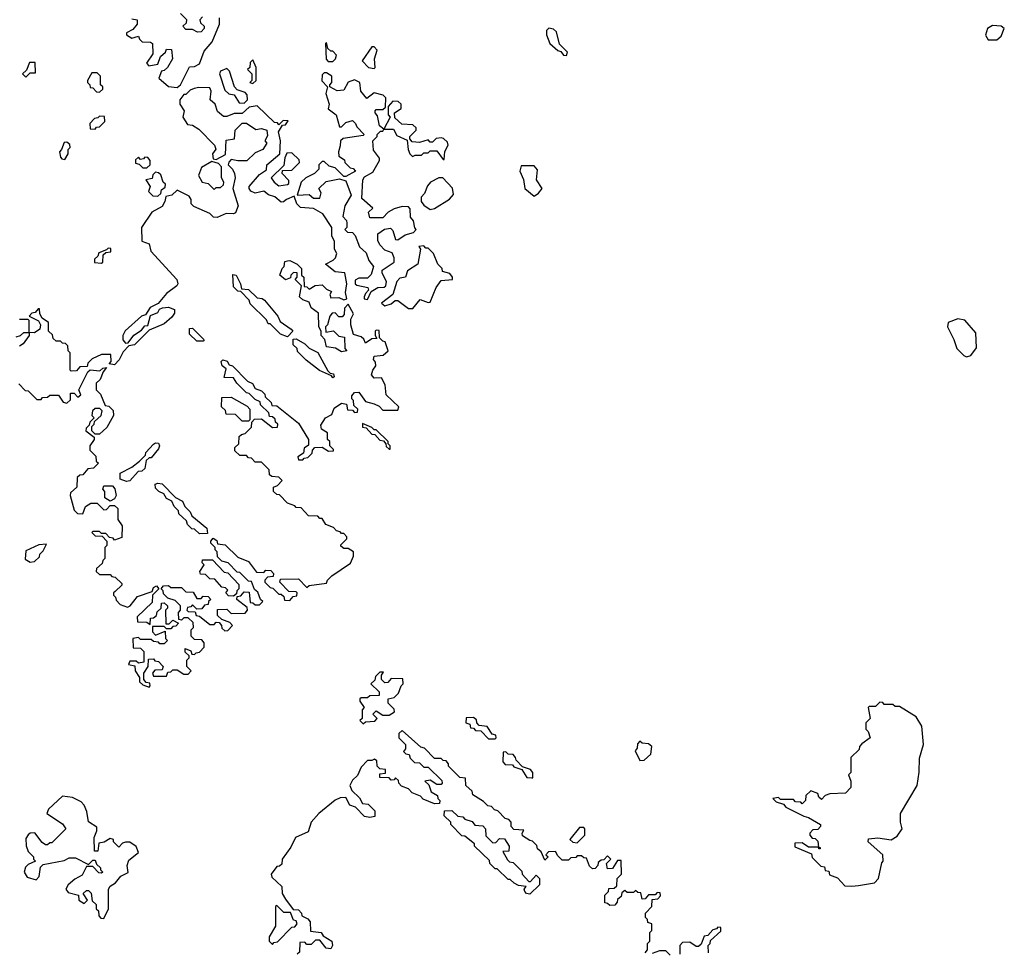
# Model space of a CAD drawing. Extents: x 2737958 to 2903317, y 894217 to 1030017.
# Tile 117 of 123: x 2819946 to 2824500, y 965674 to 969986. Entities that reach past the tile are written whole.
import ezdxf

# ---------------------------------------------------------------- set-up
doc = ezdxf.new("R2010")
doc.units = 0

msp = doc.modelspace()

# ---------------------------------------------------------------- linework, layer by layer
at = {"layer": '0CON05XD'}
for points in [[(2820675, 969672.5), (2820690, 969685), (2820731.7, 969768.3), (2820755, 969770), (2820778.3, 969781.7), (2820799.3, 969840.7), (2820836.1, 969883.9), (2820870, 969965), (2820870, 969995)], [(2820791.7, 969998.3), (2820780, 969985), (2820781.7, 969971.7), (2820800, 969955), (2820800, 969945), (2820785, 969930), (2820768.3, 969928.3), (2820745, 969940), (2820715, 969940), (2820700, 969955), (2820718.3, 969971.7), (2820720, 969985), (2820690, 970015)], [(2820465, 969990), (2820490, 969985), (2820490, 969965), (2820469.3, 969940.7), (2820440, 969925), (2820440, 969915), (2820465, 969900), (2820495, 969910), (2820500, 969895), (2820513, 969883), (2820551.7, 969881.7), (2820560, 969875), (2820561.7, 969828.3), (2820532.5, 969785), (2820543, 969773), (2820585, 969780), (2820597.5, 969815), (2820620, 969835), (2820625, 969850), (2820648.3, 969848.3), (2820652.5, 969805), (2820630, 969765), (2820615, 969750), (2820601.7, 969748.3), (2820590, 969715), (2820635, 969677.5), (2820675, 969672.5)], [(2824465, 969892.5), (2824485, 969910), (2824500, 969945), (2824486.1, 969956.1), (2824445, 969958.8), (2824422.5, 969945), (2824413.6, 969913.6), (2824425, 969892.5), (2824465, 969892.5)], [(2822475, 969820), (2822480, 969835), (2822443, 969873), (2822428.8, 969928.8), (2822415, 969942.5), (2822393, 969947), (2822382.5, 969935), (2822382.5, 969915), (2822397.5, 969875), (2822435, 969842.5), (2822448.3, 969838.3), (2822461.7, 969821.7), (2822475, 969820)], [(2821395, 969792.5), (2821407.5, 969805), (2821411.7, 969821.7), (2821395, 969840), (2821385, 969840), (2821371.7, 969851.7), (2821365, 969880), (2821360, 969875), (2821363, 969803), (2821373, 969793), (2821395, 969792.5)], [(2821585, 969760), (2821590, 969765), (2821587.5, 969805), (2821600, 969845), (2821585, 969860), (2821575, 969860), (2821530, 969795), (2821560, 969765), (2821585, 969760)], [(2819975, 969720), (2819995, 969740), (2820020, 969740), (2820018.3, 969788.3), (2819991.7, 969788.3), (2819978.3, 969751.7), (2819960, 969735), (2819975, 969720)], [(2821025, 969690), (2821040, 969705), (2821040, 969765), (2821025, 969800), (2821011.7, 969788.3), (2821010, 969765), (2821000, 969755), (2821020, 969735), (2821020, 969705), (2821010, 969695), (2821025, 969690)], [(2820315, 969650), (2820330, 969665), (2820330, 969675), (2820320, 969685), (2820320, 969725), (2820305, 969740), (2820280, 969740), (2820260, 969705), (2820260, 969695), (2820270, 969685), (2820271.7, 969671.7), (2820285, 969670), (2820301.7, 969651.7), (2820315, 969650)], [(2820985, 969600), (2821000, 969615), (2820998.3, 969638.3), (2820988.3, 969648.3), (2820951.7, 969661.7), (2820940, 969675), (2820917, 969747), (2820905, 969760), (2820875, 969747.5), (2820870, 969735), (2820895, 969660), (2820913, 969643), (2820938.3, 969638.3), (2820961.7, 969601.7), (2820985, 969600)], [(2821555, 968692.5), (2821571.7, 968728.3), (2821603, 968747), (2821631.7, 968748.3), (2821640, 968755), (2821642.5, 968775), (2821623, 968813), (2821623, 968827), (2821677.5, 968865), (2821677.5, 968885), (2821668.3, 968908.3), (2821635, 968920), (2821612.5, 968945), (2821602.5, 968965), (2821602.5, 968995), (2821633, 969017), (2821661.7, 969021.7), (2821671.7, 969011.7), (2821685, 968970), (2821695, 968967.5), (2821728.3, 968991.7), (2821768.3, 969001.7), (2821780, 969015), (2821773, 969023), (2821767.5, 969055), (2821753, 969073), (2821751.7, 969111.7), (2821745, 969120), (2821715, 969122.5), (2821678.3, 969111.7), (2821650, 969095), (2821625, 969070), (2821565, 969070), (2821560, 969095), (2821580, 969115), (2821528.3, 969158.3), (2821532.5, 969245), (2821540.7, 969259.3), (2821579.3, 969280.7), (2821610, 969335), (2821610, 969345), (2821583, 969383), (2821580, 969425), (2821600, 969445), (2821600, 969455), (2821615, 969470), (2821625, 969470), (2821630, 969480), (2821610, 969495), (2821601.7, 969541.7), (2821590, 969555), (2821590, 969565), (2821595, 969570), (2821625, 969570), (2821638.3, 969581.7), (2821640, 969625), (2821627, 969637), (2821585, 969647.5), (2821551.7, 969621.7), (2821523.3, 969655), (2821520, 969695), (2821495, 969707.5), (2821465, 969697.5), (2821445, 969660), (2821415, 969657.5), (2821380, 969675), (2821380, 969685), (2821390, 969695), (2821390, 969725), (2821365, 969740), (2821355, 969740), (2821345, 969730), (2821343, 969703), (2821370, 969675), (2821362.5, 969645), (2821377.5, 969595), (2821373, 969573), (2821410, 969545), (2821425, 969490), (2821435, 969490), (2821455, 969510), (2821485, 969520), (2821500, 969505), (2821505, 969490), (2821540, 969455), (2821535, 969450), (2821443, 969437), (2821430, 969425), (2821428.3, 969401.7), (2821420, 969375), (2821422.5, 969355), (2821448.3, 969338.3), (2821450, 969325), (2821475, 969300), (2821488.3, 969298.3), (2821500, 969285), (2821455, 969260), (2821445, 969260), (2821405, 969300), (2821378.3, 969308.3), (2821355, 969330), (2821345, 969330), (2821330, 969315), (2821330, 969295), (2821310, 969275), (2821270, 969255), (2821247.5, 969235), (2821230, 969175), (2821285, 969177.5), (2821305, 969160), (2821335, 969160), (2821340, 969185), (2821330, 969205), (2821363, 969237), (2821425, 969250), (2821455, 969240), (2821480, 969175), (2821450, 969125), (2821440, 969075), (2821457, 969057), (2821460, 969045), (2821460, 969025), (2821450, 969015), (2821463, 969003), (2821485, 969002.5), (2821498.3, 968988.3), (2821517.5, 968935), (2821548.3, 968908.3), (2821561.7, 968871.7), (2821582.5, 968845), (2821571.7, 968808.3), (2821555, 968790), (2821515, 968790), (2821498.3, 968781.7), (2821497.5, 968765), (2821505, 968757.5), (2821556.7, 968746.7), (2821560, 968735), (2821545, 968720), (2821540, 968705), (2821540, 968695), (2821555, 968692.5)], [(2820545, 966900), (2820550, 966905), (2820548.3, 966918.3), (2820531.7, 966921.7), (2820520, 966935), (2820520, 966965), (2820540, 966995), (2820541.7, 967028.3), (2820565, 967030), (2820571.7, 967021.7), (2820588.3, 967018.3), (2820610, 966995), (2820605, 966980), (2820571.7, 966978.3), (2820560, 966965), (2820565, 966950), (2820625, 966950), (2820631.7, 966968.3), (2820645, 966970), (2820655, 966980), (2820675, 966980), (2820705, 966960), (2820725, 966960), (2820740, 966975), (2820720, 966995), (2820720, 967025), (2820730, 967035), (2820730, 967045), (2820711.7, 967061.7), (2820711.7, 967078.3), (2820738.3, 967068.3), (2820741.7, 967051.7), (2820755, 967050), (2820761.7, 967058.3), (2820778.3, 967061.7), (2820800, 967085), (2820800, 967105), (2820788.3, 967118.3), (2820755, 967120), (2820740, 967135), (2820740, 967165), (2820750, 967175), (2820748.3, 967198.3), (2820725, 967220), (2820705, 967220), (2820695, 967210), (2820681.7, 967211.7), (2820680, 967245), (2820690, 967255), (2820690, 967275), (2820665, 967300), (2820631.7, 967311.7), (2820611.7, 967331.7), (2820610, 967345), (2820600, 967355), (2820611.7, 967368.3), (2820635, 967370), (2820645, 967360), (2820695, 967360), (2820715, 967340), (2820748.3, 967338.3), (2820765, 967310), (2820785, 967310), (2820795, 967320), (2820818.3, 967318.3), (2820830, 967305), (2820820, 967295), (2820818.3, 967281.7), (2820801.7, 967278.3), (2820788.3, 967261.7), (2820765, 967260), (2820745, 967280), (2820738.3, 967271.7), (2820721.7, 967268.3), (2820720, 967255), (2820725, 967250), (2820758.3, 967248.3), (2820761.7, 967231.7), (2820778.3, 967228.3), (2820825, 967190), (2820845, 967190), (2820855, 967200), (2820868.3, 967198.3), (2820880, 967185), (2820881.7, 967171.7), (2820895, 967160), (2820908.3, 967161.7), (2820930, 967185), (2820918.3, 967198.3), (2820881.7, 967211.7), (2820861.7, 967231.7), (2820861.7, 967258.3), (2820905, 967260), (2820925, 967240), (2820988.3, 967241.7), (2821000, 967255), (2820998.3, 967268.3), (2820950, 967305), (2820951.7, 967318.3), (2820968.3, 967321.7), (2820985, 967340), (2821008.3, 967338.3), (2821011.7, 967291.7), (2821025, 967290), (2821035, 967280), (2821055, 967280), (2821070, 967295), (2821060, 967305), (2821048.3, 967338.3), (2821031.7, 967351.7), (2821018.3, 967388.3), (2821005, 967390), (2820965, 967430), (2820951.7, 967431.7), (2820910, 967475), (2820881.7, 967481.7), (2820861.7, 967501.7), (2820860, 967525), (2820850, 967535), (2820850, 967545), (2820830, 967565), (2820830, 967575), (2820841.7, 967588.3), (2820858.3, 967578.3), (2820861.7, 967561.7), (2820897, 967557), (2820955, 967500), (2821005, 967480), (2821041.7, 967431.7), (2821075, 967430), (2821085, 967440), (2821108.3, 967438.3), (2821120, 967425), (2821118.3, 967411.7), (2821091.7, 967408.3), (2821080, 967395), (2821080, 967385), (2821105, 967360), (2821117, 967357), (2821145, 967330), (2821155, 967330), (2821168.3, 967318.3), (2821171.7, 967301.7), (2821195, 967300), (2821211.7, 967318.3), (2821228.3, 967321.7), (2821230, 967335), (2821225, 967340), (2821191.7, 967341.7), (2821150, 967385), (2821151.7, 967398.3), (2821235, 967400), (2821275, 967360), (2821285, 967370), (2821365, 967380), (2821370, 967395), (2821390, 967415), (2821476.4, 967473.6), (2821490, 967505), (2821490, 967525), (2821465, 967540), (2821445, 967540), (2821431.7, 967551.7), (2821431.7, 967558.3), (2821460, 967585), (2821460, 967595), (2821445, 967610), (2821435, 967610), (2821428.3, 967618.3), (2821411.7, 967621.7), (2821398.3, 967638.3), (2821361.7, 967651.7), (2821345, 967680), (2821335, 967680), (2821325, 967690), (2821281.7, 967691.7), (2821248.3, 967728.3), (2821225, 967730), (2821218.3, 967738.3), (2821185, 967750), (2821148.3, 967788.3), (2821135, 967790), (2821120, 967805), (2821120, 967825), (2821138.3, 967831.7), (2821160, 967855), (2821145, 967870), (2821113, 967873), (2821101.7, 967881.7), (2821100, 967905), (2821065, 967940), (2821035, 967940), (2821018.3, 967958.3), (2821005, 967960), (2820995, 967970), (2820965, 967970), (2820941.7, 967991.7), (2820941.7, 968008.3), (2820960, 968025), (2820961.7, 968058.3), (2820971.7, 968068.3), (2820988.3, 968071.7), (2821018.3, 968101.7), (2821020, 968125), (2821031.7, 968138.3), (2821065, 968140), (2821115, 968100), (2821138.3, 968101.7), (2821140, 968115), (2821130, 968125), (2821128.3, 968138.3), (2821115, 968150), (2821101.7, 968151.7), (2821098.3, 968168.3), (2821060, 968205), (2821058.3, 968218.3), (2821035, 968230), (2821007, 968257), (2820995, 968260), (2820950, 968305), (2820935, 968330), (2820891.7, 968331.7), (2820901.7, 968371.7), (2820882.5, 968385), (2820877.5, 968405), (2820885, 968412.5), (2820906.4, 968406.4), (2820915, 968390), (2820930, 968385), (2821000, 968315), (2821023, 968303), (2821035, 968280), (2821065, 968270), (2821080, 968255), (2821081.7, 968241.7), (2821110, 968215), (2821111.7, 968201.7), (2821135, 968200), (2821235, 968120), (2821282.5, 968045), (2821281.7, 968018.3), (2821262.5, 968005), (2821258.3, 967981.7), (2821232.5, 967965), (2821235, 967950), (2821255, 967950), (2821261.7, 967958.3), (2821278.3, 967961.7), (2821298.3, 967981.7), (2821300, 967995), (2821311.7, 968008.3), (2821345, 968010), (2821375, 967990), (2821398.3, 967991.7), (2821398.3, 967998.3), (2821380, 968015), (2821380, 968035), (2821370, 968045), (2821370, 968075), (2821341.7, 968091.7), (2821338.3, 968111.7), (2821360, 968145), (2821389.3, 968160.7), (2821400, 968190), (2821435, 968212.5), (2821458.3, 968208.3), (2821461.7, 968181.7), (2821485, 968180), (2821495, 968170), (2821508.3, 968171.7), (2821510, 968185), (2821491.7, 968201.7), (2821490, 968225), (2821482.5, 968232.5), (2821483, 968247), (2821495, 968262.5), (2821515, 968263.3), (2821545, 968220), (2821585, 968210), (2821608.3, 968198.3), (2821625, 968180), (2821695, 968180), (2821700, 968195), (2821641.7, 968251.7), (2821637, 968297), (2821619.3, 968329.3), (2821585, 968328.8), (2821573.8, 968343.8), (2821578.8, 968365), (2821593.3, 968385), (2821591.7, 968401.7), (2821582.5, 968415), (2821585, 968430), (2821627.5, 968435), (2821650, 968455), (2821637, 968497), (2821625, 968500), (2821610, 968515), (2821608.3, 968548.3), (2821595, 968550), (2821590, 968545), (2821590, 968525), (2821598.3, 968511.7), (2821575, 968510), (2821545, 968490), (2821538.3, 968508.3), (2821525, 968520), (2821490, 968530), (2821477.5, 968575), (2821478.3, 968601.7), (2821490, 968625), (2821465, 968670), (2821448.3, 968651.7), (2821447, 968623), (2821438.3, 968611.7), (2821421.7, 968611.7), (2821405, 968630), (2821391.7, 968628.3), (2821380, 968615), (2821370, 968575), (2821360, 968565), (2821361.7, 968541.7), (2821397, 968547), (2821423, 968523), (2821448.3, 968518.3), (2821450, 968465), (2821460, 968455), (2821435, 968450), (2821407, 968467), (2821365, 968472.5), (2821357, 968507), (2821340, 968525), (2821340, 968545), (2821330, 968565), (2821328.3, 968628.3), (2821293.6, 968653.6), (2821285, 968680), (2821255, 968690), (2821240, 968705), (2821250, 968755), (2821220, 968785), (2821230, 968795), (2821230, 968815), (2821213, 968817), (2821200, 968805), (2821198.3, 968791.7), (2821175, 968782.5), (2821150, 968805), (2821160, 968835), (2821170, 968845), (2821173, 968867), (2821185, 968870), (2821195, 968872.5), (2821230, 968855), (2821250, 968835), (2821250, 968805), (2821260, 968795), (2821261.7, 968751.7), (2821275, 968750), (2821285, 968740), (2821313, 968757), (2821345, 968760), (2821365, 968740), (2821388.3, 968728.3), (2821380, 968715), (2821385, 968700), (2821421.7, 968701.7), (2821445, 968690), (2821460, 968695), (2821452.5, 968725), (2821460, 968765), (2821450, 968815), (2821405, 968820), (2821360, 968855), (2821396.4, 968873.6), (2821407.5, 968885), (2821412.5, 968905), (2821402.5, 968925), (2821401.7, 968961.7), (2821390, 968985), (2821390, 969025), (2821348, 969088), (2821305, 969112.5), (2821245, 969117.5), (2821227.5, 969135), (2821215, 969170), (2821180, 969155), (2821167, 969143), (2821155, 969142.5), (2821126.1, 969166.1), (2821096.4, 969176.4), (2821075, 969192.5), (2821035, 969183.3), (2821015, 969192.5), (2821007.5, 969205), (2821007.5, 969215), (2821055, 969270), (2821088.3, 969291.7), (2821090, 969315), (2821150, 969365), (2821152.5, 969425), (2821143, 969467), (2821161.7, 969498.3), (2821175, 969500), (2821188.3, 969518.3), (2821165, 969520), (2821145, 969500), (2821138.3, 969508.3), (2821125, 969510), (2821045, 969587.5), (2821008.3, 969581.7), (2820975, 969552.5), (2820938.3, 969551.7), (2820905, 969537.5), (2820888.3, 969538.3), (2820860.7, 969560.7), (2820850, 969595), (2820827.5, 969615), (2820832.5, 969655), (2820825, 969670), (2820775, 969672.5), (2820753, 969667), (2820735, 969660), (2820715, 969640), (2820705, 969640), (2820687.5, 969615), (2820687.5, 969595), (2820707.5, 969565), (2820700, 969535), (2820721.7, 969501.7), (2820745, 969497.5), (2820775, 969480), (2820846.7, 969405)], [(2821910, 969340), (2821913, 969377), (2821927.5, 969405), (2821925, 969420), (2821907, 969437), (2821895, 969440), (2821873, 969437), (2821855, 969420), (2821845, 969420), (2821835, 969430), (2821795, 969417.5), (2821761.7, 969421.7), (2821750, 969435), (2821750, 969445), (2821780, 969475), (2821780, 969485), (2821765, 969500), (2821713, 969503), (2821681.7, 969531.7), (2821680, 969555), (2821710, 969575), (2821710, 969595), (2821697, 969607), (2821671.7, 969608.3), (2821650, 969585), (2821650, 969545), (2821660, 969535), (2821630, 969480), (2821675, 969480), (2821690.7, 969450.7), (2821738.3, 969428.3), (2821742.5, 969385), (2821750, 969365), (2821763, 969353), (2821775, 969360), (2821805, 969360), (2821815, 969370), (2821835, 969370), (2821845, 969380), (2821875, 969380), (2821905, 969340), (2821910, 969340)], [(2820295, 969480), (2820301.7, 969488.3), (2820315, 969490), (2820340, 969515), (2820338.3, 969538.3), (2820315, 969540), (2820308.3, 969531.7), (2820291.7, 969528.3), (2820270, 969505), (2820271.7, 969481.7), (2820295, 969480)], [(2820846.7, 969405), (2820853, 969387), (2820837.5, 969365), (2820841.7, 969341.7), (2820855, 969340), (2820898.3, 969361.7), (2820901.7, 969428.3), (2820940, 969435), (2820942.5, 969475), (2820975, 969507.5), (2820995, 969507.5), (2821038.3, 969478.3), (2821065, 969482.5), (2821090, 969475), (2821091.7, 969448.3), (2821080, 969425), (2821090, 969415), (2821070, 969385), (2821035, 969370), (2820997, 969333), (2820955, 969332.5), (2820925, 969340), (2820913, 969327), (2820910, 969315), (2820930, 969295), (2820940, 969275), (2820942.5, 969255), (2820932.5, 969205), (2820956.7, 969125), (2820945, 969092.5), (2820935, 969087.5), (2820900.7, 969089.3), (2820859.3, 969070.7), (2820843, 969073), (2820825, 969090), (2820751.7, 969121.7), (2820740, 969135), (2820740, 969155), (2820729.3, 969169.3), (2820675, 969197.5), (2820650, 969175), (2820621.7, 969168.3), (2820617.5, 969145), (2820605, 969122.5), (2820557.5, 969095), (2820510, 969025), (2820511.7, 968961.7), (2820545, 968950), (2820552.5, 968915), (2820672.5, 968785), (2820677.5, 968765), (2820672.5, 968755), (2820625, 968720), (2820586.4, 968673.6), (2820550, 968655), (2820528.3, 968621.7), (2820510, 968615), (2820433.6, 968546.4), (2820422.5, 968525), (2820422.5, 968505), (2820435, 968490), (2820448.3, 968491.7), (2820473.6, 968526.4), (2820509.3, 968550.7), (2820525, 968570), (2820538.3, 968571.7), (2820551.7, 968618.3), (2820585, 968632.5), (2820593.3, 968646.7), (2820606.4, 968653.6), (2820635, 968656.2), (2820662.5, 968645), (2820661.7, 968628.3), (2820650, 968610), (2820615, 968580), (2820545, 968550), (2820477, 968483), (2820451.7, 968478.3), (2820425, 968450), (2820407, 968413), (2820385, 968390), (2820360, 968395), (2820370, 968405), (2820368.3, 968438.3), (2820325, 968437.5), (2820281.7, 968418.3), (2820261.7, 968398.3), (2820258.3, 968381.7), (2820225, 968380), (2820208.3, 968361.7), (2820185, 968360), (2820180, 968365), (2820180, 968445), (2820170, 968455), (2820168.3, 968478.3), (2820158.3, 968488.3), (2820145, 968490), (2820135, 968500), (2820115, 968500), (2820101.7, 968511.7), (2820098.3, 968528.3), (2820080, 968545), (2820080, 968585), (2820050, 968605), (2820040, 968625), (2820038.3, 968648.3), (2820031.7, 968648.3), (2820018.3, 968631.7), (2820001.7, 968628.3), (2819990, 968615), (2820033, 968593), (2820042.5, 968575), (2820040, 968555), (2820015, 968537.5), (2819990, 968540), (2819990, 968525), (2819963, 968487), (2819945, 968476.7)], [(2820155, 969340), (2820170, 969365), (2820170, 969385), (2820180, 969395), (2820178.3, 969408.3), (2820165, 969420), (2820151.7, 969418.3), (2820140, 969385), (2820130, 969375), (2820135, 969350), (2820141.7, 969341.7), (2820155, 969340)], [(2821145, 969217.5), (2821185, 969223.3), (2821191.7, 969228.3), (2821191.7, 969241.7), (2821160, 969275), (2821161.7, 969288.3), (2821205, 969290), (2821240, 969325), (2821238.3, 969338.3), (2821205, 969370), (2821181.7, 969368.3), (2821172.5, 969347.5), (2821168.3, 969311.7), (2821110, 969255), (2821122.5, 969235), (2821145, 969217.5)], [(2820535, 969300), (2820550, 969315), (2820550, 969335), (2820538.3, 969348.3), (2820525, 969350), (2820518.3, 969341.7), (2820505, 969340), (2820495, 969350), (2820481.7, 969338.3), (2820481.7, 969321.7), (2820498.3, 969318.3), (2820515, 969300), (2820535, 969300)], [(2820845, 969200), (2820855, 969210), (2820875, 969210), (2820888.3, 969221.7), (2820890, 969235), (2820880, 969255), (2820880, 969305), (2820865, 969320), (2820835, 969330), (2820787, 969303), (2820773.3, 969265), (2820790, 969235), (2820818.3, 969228.3), (2820845, 969200)], [(2820585, 969170), (2820598.3, 969181.7), (2820601.7, 969198.3), (2820618.3, 969211.7), (2820620, 969225), (2820610, 969235), (2820598.3, 969268.3), (2820588.3, 969278.3), (2820575, 969280), (2820561.7, 969268.3), (2820558.3, 969251.7), (2820530, 969245), (2820550, 969215), (2820541.7, 969191.7), (2820561.7, 969171.7), (2820585, 969170)], [(2822325, 969170), (2822346.4, 969183.6), (2822362.5, 969205), (2822336.7, 969245), (2822341.7, 969291.7), (2822325, 969310), (2822265, 969310), (2822260, 969285), (2822276.4, 969246.4), (2822282.5, 969205), (2822325, 969170)], [(2821845, 969107.5), (2821865, 969112.5), (2821933.6, 969156.4), (2821953.3, 969176.7), (2821947.3, 969207.3), (2821903.8, 969253.8), (2821885, 969254), (2821845.5, 969234.5), (2821832.1, 969217.9), (2821818.3, 969181.7), (2821802.5, 969165), (2821802.5, 969145), (2821815, 969127.5), (2821845, 969107.5)], [(2820325, 968860), (2820330, 968865), (2820331.7, 968898.3), (2820345, 968910), (2820368.3, 968911.7), (2820368.3, 968928.3), (2820355, 968930), (2820348.3, 968921.7), (2820311.7, 968908.3), (2820308.3, 968891.7), (2820291.7, 968878.3), (2820292.5, 968862.5), (2820325, 968860)], [(2821765, 968650), (2821798.3, 968691.7), (2821835, 968677.5), (2821845, 968680), (2821873, 968747), (2821895, 968780), (2821947.5, 968785), (2821947.5, 968795), (2821935, 968812.5), (2821901.7, 968821.7), (2821900, 968835), (2821880, 968855), (2821860, 968905), (2821835, 968930), (2821825, 968930), (2821815, 968940), (2821792.5, 968937.5), (2821800, 968925), (2821787.5, 968855), (2821740, 968825), (2821730, 968795), (2821705, 968790), (2821690, 968775), (2821672.5, 968715), (2821620, 968675), (2821635, 968662.5), (2821665, 968672.5), (2821683, 968687), (2821695, 968686.7), (2821745, 968650), (2821765, 968650)], [(2821185, 968520), (2821151.7, 968531.7), (2821105, 968580), (2821095, 968580), (2821088.3, 968598.3), (2821011.7, 968671.7), (2821008.3, 968688.3), (2820968.3, 968728.3), (2820955, 968730), (2820935, 968750), (2820931.7, 968808.3), (2820947.5, 968805), (2820967.5, 968765), (2820971.7, 968741.7), (2821005, 968737.5), (2821045, 968700), (2821067, 968697), (2821078.3, 968688.3), (2821140, 968615), (2821150.7, 968590.7), (2821202.5, 968555), (2821210, 968545), (2821185, 968520)], [(2819930.7, 968519.3), (2819950, 968525), (2819965, 968540), (2819990, 968540), (2819990, 968595), (2819985, 968600), (2819945, 968600)], [(2824325, 968427.5), (2824345, 968432.5), (2824371.7, 968468.3), (2824368.3, 968538.3), (2824317, 968597), (2824285, 968602.5), (2824240, 968585), (2824237.5, 968565), (2824267, 968507), (2824280, 968465), (2824313, 968433), (2824325, 968427.5)], [(2820795, 968500), (2820765, 968500), (2820731.7, 968531.7), (2820731.7, 968558.3), (2820745, 968560), (2820800, 968505), (2820795, 968500)], [(2821395, 968330), (2821388.3, 968338.3), (2821333, 968363), (2821271.7, 968411.7), (2821231.7, 968451.7), (2821230, 968465), (2821211.7, 968481.7), (2821211.7, 968508.3), (2821225, 968510), (2821265, 968487.5), (2821285, 968467.5), (2821325, 968447.5), (2821371.7, 968361.7), (2821381.7, 968351.7), (2821398.3, 968348.3), (2821400, 968335), (2821395, 968330)], [(2819941.7, 968301.7), (2819971.7, 968271.7), (2819985, 968270), (2820025, 968230), (2820045, 968230), (2820051.7, 968238.3), (2820075, 968240), (2820085, 968250), (2820125, 968250), (2820147, 968217), (2820165, 968212.5), (2820181.7, 968228.3), (2820181.7, 968258.3), (2820198.3, 968258.3), (2820215, 968240), (2820228.3, 968251.7), (2820220, 968275), (2820261.7, 968358.3), (2820272.5, 968367.5), (2820317.5, 968362.5), (2820330, 968375), (2820348.3, 968378.3), (2820331.7, 968358.3), (2820318.3, 968321.7), (2820300, 968305), (2820300, 968275), (2820320, 968255), (2820341.7, 968201.7), (2820358.3, 968198.3), (2820378.3, 968178.3), (2820380, 968155), (2820349.3, 968100.7), (2820315, 968070), (2820295, 968070), (2820280, 968085), (2820280, 968105), (2820290, 968115), (2820291.7, 968128.3), (2820322.5, 968155), (2820327.5, 968177.5), (2820317.5, 968187.5), (2820295, 968187.5), (2820283, 968177), (2820280, 968155), (2820290, 968145), (2820270, 968125), (2820268.3, 968111.7), (2820253, 968097), (2820252.5, 968085), (2820290, 968055), (2820290, 968045), (2820270, 968015), (2820270, 967995), (2820298.3, 967968.3), (2820300, 967945), (2820310, 967935), (2820288.3, 967911.7), (2820261.7, 967908.3), (2820238.3, 967881.7), (2820225, 967880), (2820211.7, 967868.3), (2820210, 967825), (2820181.7, 967798.3), (2820180, 967785), (2820198.3, 967718.3), (2820213, 967703), (2820238.3, 967701.7), (2820250, 967735), (2820275, 967750), (2820305, 967750), (2820335, 967720), (2820348.3, 967721.7), (2820365, 967740), (2820385, 967740), (2820400, 967725), (2820400, 967675), (2820420, 967645), (2820418.3, 967591.7), (2820385, 967580), (2820378.3, 967588.3), (2820361.7, 967591.7), (2820345, 967610), (2820325, 967610), (2820315, 967620), (2820285, 967620), (2820280, 967615), (2820295, 967600), (2820328.3, 967598.3), (2820350, 967575), (2820350, 967555), (2820340, 967545), (2820340, 967495), (2820330, 967485), (2820328.3, 967471.7), (2820301.7, 967448.3), (2820300, 967435), (2820315, 967420), (2820365, 967420), (2820371.7, 967411.7), (2820388.3, 967408.3), (2820418.3, 967378.3), (2820418.3, 967371.7), (2820388.3, 967341.7), (2820380, 967335), (2820380, 967325), (2820390, 967315), (2820391.7, 967301.7), (2820411.7, 967281.7), (2820445, 967270), (2820457.5, 967275), (2820491.7, 967318.3), (2820558.3, 967341.7), (2820565, 967360), (2820578.3, 967368.3), (2820590, 967355), (2820560, 967325), (2820558.3, 967291.7), (2820490, 967225), (2820491.7, 967201.7), (2820535, 967200), (2820550, 967190), (2820551.7, 967218.3), (2820565, 967220), (2820578.3, 967231.7), (2820581.7, 967248.3), (2820600, 967265), (2820601.7, 967288.3), (2820615, 967290), (2820630, 967275), (2820630, 967265), (2820620, 967255), (2820621.7, 967191.7), (2820638.3, 967191.7), (2820655, 967210), (2820680, 967195), (2820668.3, 967181.7), (2820655, 967180), (2820645, 967170), (2820625, 967170), (2820615, 967180), (2820560, 967180), (2820560, 967155), (2820575, 967140), (2820618.3, 967158.3), (2820620, 967125), (2820630, 967115), (2820615, 967100), (2820595, 967100), (2820588.3, 967108.3), (2820565, 967110), (2820555, 967120), (2820505, 967120), (2820495, 967130), (2820470, 967125), (2820471.7, 967081.7), (2820505, 967080), (2820520, 967065), (2820520, 967015), (2820495, 967010), (2820485, 967020), (2820455, 967020), (2820450, 967005), (2820478.3, 966998.3), (2820480, 966975), (2820500, 966945), (2820500, 966925), (2820515, 966910), (2820545, 966900)], [(2821005, 968130), (2820975, 968130), (2820945, 968160), (2820901.7, 968161.7), (2820898.3, 968178.3), (2820880, 968195), (2820881.7, 968238.3), (2820925, 968240), (2820998.3, 968198.3), (2821010, 968185), (2821010, 968135), (2821005, 968130)], [(2821660, 968000), (2821660, 968015), (2821650, 968025), (2821650, 968035), (2821595, 968090), (2821585, 968090), (2821575, 968100), (2821531.7, 968118.3), (2821531.7, 968101.7), (2821548.3, 968098.3), (2821575, 968070), (2821588.3, 968068.3), (2821611.7, 968041.7), (2821628.3, 968038.3), (2821640, 968025), (2821641.7, 968011.7), (2821655, 968000), (2821660, 968000)], [(2820440.7, 967850.7), (2820411.7, 967861.7), (2820411.7, 967888.3), (2820465, 967917.5), (2820500, 967945), (2820528.3, 967971.7), (2820530, 967985), (2820565, 968022.5), (2820575, 968030), (2820588.3, 968028.3), (2820592.5, 968015), (2820588.3, 968001.7), (2820555, 967960), (2820545, 967960), (2820531.7, 967948.3), (2820525, 967910), (2820511.7, 967898.3), (2820493.6, 967896.4), (2820455, 967853.3), (2820440.7, 967850.7)], [(2820365, 967760), (2820340, 967775), (2820340, 967805), (2820330, 967815), (2820335, 967830), (2820375, 967830), (2820387, 967817), (2820392.5, 967785), (2820385, 967770), (2820365, 967760)], [(2820778.3, 967608.3), (2820755, 967630), (2820741.7, 967631.7), (2820721.7, 967651.7), (2820718.3, 967668.3), (2820681.7, 967701.7), (2820680, 967715), (2820660, 967735), (2820650, 967760), (2820625, 967772.5), (2820613, 967793), (2820590, 967805), (2820575, 967820), (2820572.5, 967837.5), (2820585, 967842.5), (2820605, 967840), (2820667, 967777), (2820699.3, 967759.3), (2820710, 967735), (2820735, 967710), (2820741.7, 967691.7), (2820812.5, 967635), (2820815, 967610), (2820778.3, 967608.3)], [(2819995, 967477.5), (2820015, 967480), (2820038.3, 967501.7), (2820040, 967515), (2820055, 967530), (2820070, 967560), (2820035, 967557.5), (2819975, 967530), (2819971.2, 967491.2), (2819995, 967477.5)], [(2820935, 967320), (2820911.7, 967321.7), (2820900, 967335), (2820908.3, 967348.3), (2820898.3, 967358.3), (2820881.7, 967361.7), (2820848.3, 967398.3), (2820825, 967400), (2820805, 967420), (2820781.7, 967421.7), (2820780, 967435), (2820800, 967465), (2820790, 967475), (2820791.7, 967488.3), (2820838.3, 967488.3), (2820891.7, 967431.7), (2820908.3, 967428.3), (2820960, 967375), (2820960, 967355), (2820950, 967345), (2820948.3, 967331.7), (2820935, 967320)], [(2821535, 966730), (2821545, 966740), (2821588.3, 966741.7), (2821600, 966755), (2821580, 966775), (2821595, 966790), (2821625, 966770), (2821655, 966770), (2821680, 966785), (2821678.3, 966798.3), (2821650, 966825), (2821650, 966845), (2821678.3, 966851.7), (2821698.3, 966871.7), (2821710, 966905), (2821720, 966915), (2821718.3, 966938.3), (2821665, 966940), (2821648.3, 966921.7), (2821635, 966920), (2821620, 966935), (2821620, 966955), (2821628.3, 966968.3), (2821611.7, 966968.3), (2821591.7, 966948.3), (2821588.3, 966931.7), (2821570, 966915), (2821608.3, 966878.3), (2821608.3, 966861.7), (2821565, 966860), (2821555, 966850), (2821525, 966850), (2821520, 966845), (2821520, 966835), (2821540, 966805), (2821530, 966795), (2821530, 966755), (2821520, 966745), (2821535, 966730)], [(2823795, 965980), (2823825, 965982.5), (2823900, 965995), (2823917.5, 966015), (2823933, 966087), (2823940, 966095), (2823937.5, 966125), (2823870, 966185), (2823871.7, 966198.3), (2823915, 966202.5), (2823977, 966193), (2824005, 966210), (2824027.5, 966245), (2824020, 966275), (2824020, 966315), (2824097.5, 966445), (2824107, 966507), (2824108.3, 966571.7), (2824126.7, 966635), (2824119.3, 966719.3), (2824093, 966763), (2824015, 966810), (2823995, 966810), (2823985, 966820), (2823945, 966820), (2823938.3, 966828.3), (2823925, 966830), (2823905, 966810), (2823875, 966810), (2823870, 966805), (2823880, 966755), (2823860, 966735), (2823860, 966705), (2823870, 966695), (2823880, 966665), (2823841.7, 966638.3), (2823830, 966625), (2823828.3, 966611.7), (2823790, 966575), (2823790, 966505), (2823780, 966495), (2823790, 966465), (2823790, 966435), (2823765, 966410), (2823693, 966407), (2823671.7, 966398.3), (2823655, 966380), (2823641.7, 966391.7), (2823638.3, 966408.3), (2823605, 966420), (2823581.7, 966398.3), (2823580, 966375), (2823565, 966360), (2823558.3, 966368.3), (2823535, 966370), (2823525, 966380), (2823465, 966380), (2823455, 966390), (2823430, 966385), (2823445, 966370), (2823478.3, 966358.3), (2823490, 966345), (2823573, 966303), (2823595, 966297.5), (2823650, 966265), (2823650, 966255), (2823638.3, 966241.7), (2823615, 966240), (2823600, 966225), (2823600, 966215), (2823611.7, 966201.7), (2823625, 966200), (2823638.3, 966188.3), (2823640, 966160), (2823648.3, 966158.3), (2823648.3, 966151.7), (2823641.7, 966151.7), (2823640, 966160), (2823595, 966160), (2823565, 966180), (2823531.7, 966178.3), (2823531.7, 966161.7), (2823608.3, 966128.3), (2823611.7, 966111.7), (2823651.7, 966071.7), (2823668.3, 966068.3), (2823671.7, 966051.7), (2823688.3, 966048.3), (2823691.7, 966031.7), (2823728.3, 966018.3), (2823761.7, 965981.7), (2823795, 965980)], [(2822145, 966660), (2822150, 966665), (2822148.3, 966678.3), (2822131.7, 966681.7), (2822108.3, 966718.3), (2822071.7, 966721.7), (2822060, 966735), (2822058.3, 966748.3), (2822045, 966760), (2822011.7, 966758.3), (2822010, 966735), (2822028.3, 966728.3), (2822031.7, 966711.7), (2822045, 966710), (2822055, 966700), (2822078.3, 966698.3), (2822115, 966660), (2822145, 966660)], [(2822838.3, 965671.7), (2822850, 965685), (2822850, 965715), (2822860, 965725), (2822860, 965765), (2822870, 965775), (2822870, 965805), (2822851.7, 965811.7), (2822850, 965825), (2822840, 965835), (2822840, 965855), (2822870, 965885), (2822871.7, 965918.3), (2822898.3, 965921.7), (2822910, 965935), (2822908.3, 965948.3), (2822895, 965950), (2822885, 965940), (2822855, 965940), (2822838.3, 965921.7), (2822825, 965920), (2822818.3, 965948.3), (2822805, 965950), (2822795, 965960), (2822785, 965950), (2822755, 965950), (2822745, 965960), (2822731.7, 965948.3), (2822728.3, 965931.7), (2822711.7, 965918.3), (2822710, 965905), (2822698.3, 965891.7), (2822675, 965890), (2822665, 965900), (2822651.7, 965901.7), (2822651.7, 965938.3), (2822670, 965955), (2822671.7, 965968.3), (2822695, 965970), (2822708.3, 965981.7), (2822710, 966015), (2822730, 966035), (2822728.3, 966098.3), (2822711.7, 966098.3), (2822688.3, 966061.7), (2822665, 966060), (2822660, 966085), (2822680, 966105), (2822665, 966120), (2822648.3, 966101.7), (2822635, 966100), (2822621.7, 966088.3), (2822620, 966075), (2822608.3, 966061.7), (2822595, 966060), (2822581.7, 966071.7), (2822568.3, 966108.3), (2822555, 966110), (2822545, 966120), (2822525, 966120), (2822518.3, 966111.7), (2822495, 966110), (2822485, 966100), (2822455, 966100), (2822435, 966120), (2822425, 966140), (2822391.7, 966138.3), (2822380, 966125), (2822390, 966115), (2822375, 966100), (2822358.3, 966138.3), (2822341.7, 966151.7), (2822338.3, 966168.3), (2822318.3, 966188.3), (2822305, 966190), (2822271.7, 966211.7), (2822270, 966225), (2822278.3, 966238.3), (2822231.7, 966241.7), (2822220, 966255), (2822220, 966275), (2822208.3, 966288.3), (2822191.7, 966291.7), (2822158.3, 966328.3), (2822141.7, 966331.7), (2822128.3, 966348.3), (2822111.7, 966351.7), (2822091.7, 966371.7), (2822041.7, 966401.7), (2822038.3, 966418.3), (2822010, 966445), (2822008.3, 966478.3), (2821981.7, 966481.7), (2821930, 966535), (2821930, 966545), (2821918.3, 966558.3), (2821905, 966560), (2821895, 966570), (2821865, 966570), (2821818.3, 966618.3), (2821801.7, 966621.7), (2821715, 966700), (2821700, 966685), (2821700, 966665), (2821730, 966635), (2821730, 966615), (2821721.7, 966601.7), (2821731.7, 966591.7), (2821748.3, 966588.3), (2821751.7, 966571.7), (2821771.7, 966551.7), (2821795, 966550), (2821815, 966530), (2821835, 966530), (2821898.3, 966468.3), (2821900, 966455), (2821895, 966450), (2821875, 966450), (2821845, 966470), (2821820, 966465), (2821838.3, 966448.3), (2821850, 966415), (2821878.3, 966398.3), (2821880, 966385), (2821890, 966375), (2821888.3, 966361.7), (2821865, 966360), (2821811.7, 966381.7), (2821800, 966395), (2821761.7, 966411.7), (2821745, 966430), (2821711.7, 966441.7), (2821700, 966455), (2821698.3, 966468.3), (2821685, 966480), (2821678.3, 966471.7), (2821665, 966470), (2821655, 966480), (2821611.7, 966481.7), (2821611.7, 966498.3), (2821638.3, 966501.7), (2821638.3, 966518.3), (2821611.7, 966521.7), (2821600, 966535), (2821598.3, 966558.3), (2821587, 966567), (2821575, 966560), (2821555, 966560), (2821525, 966530), (2821508.3, 966491.7), (2821485, 966470), (2821472.5, 966445), (2821481.7, 966421.7), (2821518.3, 966388.3), (2821531.7, 966361.7), (2821558.3, 966358.3), (2821588.3, 966328.3), (2821588.3, 966301.7), (2821565, 966297.5), (2821541.7, 966301.7), (2821500, 966345), (2821473.6, 966353.6), (2821455, 966390), (2821428.3, 966388.3), (2821405, 966377.5), (2821330, 966315), (2821293.9, 966276.1), (2821280, 966230), (2821222.5, 966205), (2821200.7, 966159.3), (2821160, 966105), (2821158.3, 966081.7), (2821148.3, 966071.7), (2821135, 966070), (2821110, 966035), (2821111.7, 966021.7), (2821158.3, 965978.3), (2821160, 965945), (2821175, 965920), (2821211.7, 965871.7), (2821235, 965870), (2821250, 965855), (2821251.7, 965841.7), (2821278.3, 965828.3), (2821290, 965815), (2821291.7, 965771.7), (2821340, 965765), (2821350, 965750), (2821390, 965725), (2821392.5, 965705), (2821385, 965690), (2821363, 965693), (2821335, 965730), (2821315, 965730), (2821295, 965710), (2821275, 965710), (2821265, 965720), (2821241.7, 965718.3), (2821240, 965675), (2821230, 965665)], [(2822815, 966560), (2822835, 966562.5), (2822865, 966590), (2822870, 966625), (2822855, 966637.5), (2822825, 966640), (2822815, 966650), (2822803, 966637), (2822801.7, 966618.3), (2822792.5, 966605), (2822815, 966560)], [(2822320, 966480), (2822320, 966505), (2822308.3, 966518.3), (2822271.7, 966531.7), (2822241.7, 966561.7), (2822240, 966575), (2822228.3, 966588.3), (2822205, 966590), (2822195, 966600), (2822181.7, 966598.3), (2822180, 966555), (2822191.7, 966541.7), (2822225, 966540), (2822231.7, 966531.7), (2822268.3, 966518.3), (2822291.7, 966481.7), (2822315, 966480), (2822320, 966480)], [(2820335, 965830), (2820356.7, 965875), (2820357.5, 965965), (2820365, 965980), (2820390, 965995), (2820413.6, 966026.4), (2820448, 966042), (2820443.8, 966075), (2820450.8, 966099.2), (2820496.2, 966135), (2820485, 966162.5), (2820455, 966182.5), (2820435, 966182.5), (2820421.7, 966178.3), (2820405, 966160), (2820380, 966185), (2820380, 966195), (2820365, 966200), (2820337, 966183), (2820311.7, 966178.3), (2820308.3, 966141.7), (2820291.7, 966141.7), (2820290, 966205), (2820303.3, 966235), (2820302.5, 966252.5), (2820265, 966277.5), (2820257.1, 966325), (2820245, 966353.8), (2820230, 966370), (2820190.2, 966390.2), (2820145, 966396.2), (2820080, 966335), (2820072.5, 966315), (2820145, 966267.5), (2820160, 966245), (2820095, 966180), (2820085, 966180), (2820075, 966170), (2820065, 966170), (2820050.7, 966180.7), (2820015.9, 966225.9), (2819995, 966223.8), (2819985, 966216.2), (2819975, 966200), (2819975.9, 966165.9), (2819985, 966140), (2820010, 966115), (2820010, 966105), (2820020, 966095), (2819985, 966080), (2819973, 966067), (2819966.7, 966045), (2819980.6, 966020.6), (2820021.7, 966008.3), (2820036.2, 966023.8), (2820043, 966067), (2820055, 966080), (2820151.7, 966098.3), (2820175, 966110), (2820205, 966110), (2820265, 966080), (2820285, 966100), (2820295, 966100), (2820301.7, 966081.7), (2820320, 966065), (2820320, 966055), (2820330, 966045), (2820325, 966040), (2820311.7, 966041.7), (2820285, 966070), (2820255, 966070), (2820235, 966030), (2820201.7, 966011.7), (2820170, 965985), (2820160, 965965), (2820170, 965950), (2820218.3, 965938.3), (2820220, 965915), (2820245, 965900), (2820260, 965915), (2820240, 965945), (2820255, 965960), (2820265, 965960), (2820277, 965947), (2820281.7, 965911.7), (2820300, 965895), (2820300, 965875), (2820310, 965865), (2820313, 965843), (2820321.7, 965831.7), (2820335, 965830)], [(2822305, 965942.5), (2822290, 965945), (2822282.5, 965955), (2822280, 965965), (2822288.3, 965978.3), (2822253, 965983), (2822233, 965993), (2822215, 966010), (2822205, 966010), (2822155, 966060), (2822145, 966060), (2822120, 966085), (2822118.3, 966098.3), (2822050, 966165), (2822050, 966175), (2822005, 966210), (2821991.7, 966211.7), (2821940, 966265), (2821940, 966275), (2821910, 966305), (2821911.7, 966328.3), (2821945, 966330), (2821973, 966303), (2821995, 966300), (2822005, 966290), (2822038.3, 966278.3), (2822051.7, 966261.7), (2822088.3, 966258.3), (2822100, 966245), (2822101.7, 966211.7), (2822135, 966180), (2822148.3, 966181.7), (2822165, 966200), (2822188.3, 966198.3), (2822210, 966165), (2822208.3, 966141.7), (2822180, 966140), (2822201.7, 966101.7), (2822211.7, 966091.7), (2822228.3, 966088.3), (2822268.3, 966048.3), (2822270, 966035), (2822301.7, 966001.7), (2822308.3, 966001.7), (2822335, 966030), (2822350, 966015), (2822350, 965985), (2822305, 965942.5)], [(2822525, 966180), (2822560, 966215), (2822560, 966245), (2822555, 966250), (2822535, 966250), (2822490, 966195), (2822505, 966182.5), (2822525, 966180)], [(2821115, 965710), (2821121.7, 965718.3), (2821138.3, 965721.7), (2821205, 965790), (2821218.3, 965791.7), (2821230, 965805), (2821225, 965820), (2821213, 965823), (2821198.3, 965858.3), (2821168.3, 965858.3), (2821135, 965890), (2821130, 965885), (2821130, 965795), (2821100, 965745), (2821100, 965725), (2821115, 965710)], [(2823131.7, 965671.7), (2823130, 965705), (2823140, 965715), (2823141.7, 965728.3), (2823188.3, 965771.7), (2823188.3, 965788.3), (2823175, 965790), (2823168.3, 965781.7), (2823151.7, 965778.3), (2823128.3, 965751.7), (2823111.7, 965748.3), (2823098.3, 965711.7), (2823085, 965700), (2823075, 965700), (2823045, 965720), (2823011.7, 965718.3), (2823000, 965705), (2823000, 965665)], [(2822955, 965660), (2822935, 965680), (2822905, 965680), (2822871.7, 965668.3)]]:
    msp.add_lwpolyline(points, dxfattribs=at)

doc.saveas('drawing.dxf')
